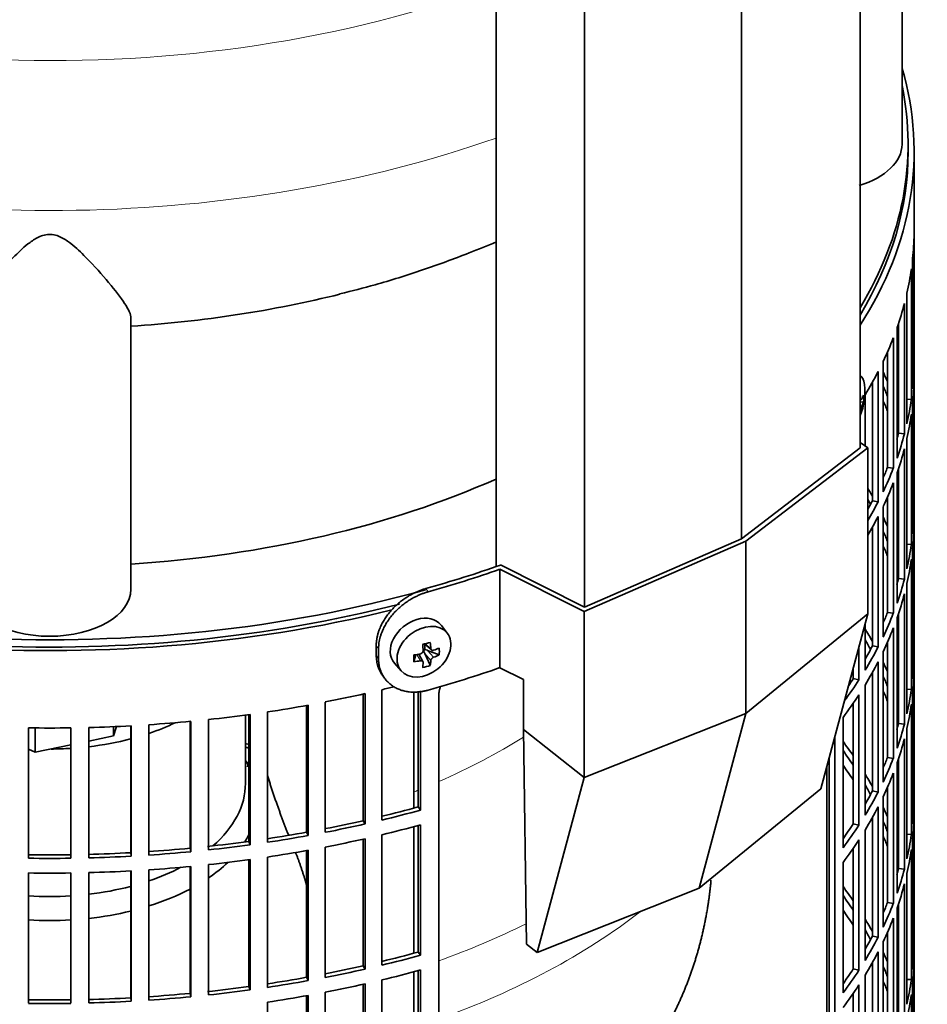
# Model space of a CAD drawing. Header units: millimetres. Extents: x 432 to 1317, y -1117 to 1316.
# Tile 6 of 26: x 1162 to 1313, y -868 to -704. Entities that reach past the tile are written whole.
import ezdxf

# ---------------------------------------------------------------- set-up
doc = ezdxf.new("R2010")
doc.units = ezdxf.units.MM
for name, color, linetype in [('LOW_334-1', 7, 'Continuous'), ('M5X8_UNI7687', 7, 'Continuous'), ('VSI184-254_GIUNT', 7, 'Continuous'), ('VSI344-454_FILTR', 7, 'Continuous'), ('VSI344-454_SUPPO', 7, 'Continuous'), ('VSI344-454_TERMI', 7, 'Continuous'), ('VSI344_DIFFUSORE', 7, 'Continuous')]:
    doc.layers.add(name, color=color, linetype=linetype)

# ---------------------------------------------------------------- blocks, each defined once
blk = doc.blocks.new('SE4')
at = {"layer": 'LOW_334-1', "color": 7, "linetype": 'Continuous', "lineweight": 35}
for p, q in [((1301.59, -775.48), (1301.59, -578.85)), ((1281.93, -790.55), (1281.93, -593.68)), ((1241.17, -598.26), (1241.17, -795.18)), ((1255.84, -801.9), (1255.84, -605.03))]:
    blk.add_line(p, q, dxfattribs=at)
at = {"layer": 'M5X8_UNI7687', "color": 7, "linetype": 'Continuous', "lineweight": 35}
for p, q in [((1301.6, -763.51), (1301.59, -763.51)), ((1301.59, -767.4), (1301.8, -767.42)), ((1302.19, -767.85), (1301.59, -767.88)), ((1233.1, -806.3), (1232.1, -804.95)), ((1229.29, -808.02), (1230.46, -809.02)), ((1229.37, -808.09), (1229.37, -808.97)), ((1231.73, -809.83), (1229.79, -809.08)), ((1227.5, -810.97), (1227.86, -809.79)), ((1229.03, -810.96), (1228.33, -809.71)), ((1230.25, -811.57), (1229.34, -809.6)), ((1224.32, -811.23), (1225.43, -812.5))]:
    blk.add_line(p, q, dxfattribs=at)
at = {"layer": 'M5X8_UNI7687', "color": 4, "linetype": 'Continuous', "lineweight": 9}
for p, q in [((1301.59, -767.19), (1301.69, -767.2)), ((1301.59, -768.42), (1301.9, -768.5)), ((1301.69, -769.17), (1301.59, -769.14)), ((1229.42, -807.99), (1230.35, -808.78)), ((1229.79, -809.08), (1230.8, -810.23)), ((1228.61, -810.82), (1228.02, -809.76)), ((1230.35, -810.76), (1229.34, -809.6))]:
    blk.add_line(p, q, dxfattribs=at)
at = {"layer": 'M5X8_UNI7687', "color": 7, "linetype": 'Continuous', "lineweight": 35}
blk.add_arc((1292.41, -766.14), 10, 336.6187, 6.9701, dxfattribs=at)
for centre, major_axis, ratio, start_param, end_param in [((1300.3, -768.26), (-1.28, -4.76), 0.345066, 2.435688, 3.131374), ((1292.36, -766.23), (8.46, -5.33), 0.767256, 0.571643, 0.637478), ((1292.43, -766.27), (9.95, 0.94), 0.545079, -0.368205, -0.253645), ((1292.43, -766.02), (9.95, -0.99), 0.605228, 6.0268, 6.141359), ((1293.12, -768.28), (8.79, 2.9), 0.802083, 5.949712, 6.099404), ((1292.36, -766.23), (8.46, -5.33), 0.767256, 0.263551, 0.329385), ((1228.14, -808.01), (3.89, 3.14), 0.739997, 0, 3.172175), ((1228.14, -808.01), (3.89, 3.14), 0.739997, 6.252603, 6.283185), ((1226.45, -808.42), (8.97, 2.29), 0.035701, -1.293098, -1.143406), ((1225.67, -804.73), (2.06, -9.79), 0.279258, 1.046834, 1.161394), ((1229.6, -809.26), (0.391, 0.312), 0.744948, 1.56038, 2.087178), ((1229.8, -809.49), (-0.837, 0.408), 0.40333, 4.914112, 5.432313), ((1225.39, -804.81), (3.16, -9.49), 0.408248, 1.007206, 1.121766), ((1225.53, -804.9), (9.99, 0.43), 0.510658, -1.036687, -0.922127), ((1223.68, -806.67), (6.65, -6.44), 0.71261, 0.529363, 0.679055), ((1225.53, -804.9), (9.99, 0.43), 0.510658, -1.393505, -1.278945), ((1229.23, -805.17), (-1.01, -9.2), 0.152739, -1.021742, -0.87205), ((1229.8, -809.49), (-0.449, 0.845), 0.482969, 0.934611, 1.452812), ((1225.39, -804.81), (3.16, -9.49), 0.408248, 0.650389, 0.764948), ((1225.53, -804.64), (9.99, -0.48), 0.639648, -0.984117, -0.869557), ((1225.53, -804.64), (9.99, -0.48), 0.639648, -1.340934, -1.226375), ((1225.67, -804.73), (2.06, -9.79), 0.279258, 0.690017, 0.804576), ((1226.45, -803.42), (7.61, -5.28), 0.901051, 5.557555, 5.707247)]:
    blk.add_ellipse(centre, major_axis=major_axis, ratio=ratio, start_param=start_param, end_param=end_param, dxfattribs=at)
blk.add_ellipse((1229.2, -809.31), major_axis=(-3.84, -3.1), ratio=0.739997, dxfattribs=at)
for points in [[(1301.69, -767.2), (1301.69, -767.21), (1301.69, -767.24), (1301.7, -767.28), (1301.71, -767.31), (1301.72, -767.34), (1301.73, -767.36), (1301.74, -767.38), (1301.76, -767.4), (1301.77, -767.41), (1301.79, -767.42), (1301.8, -767.43), (1301.82, -767.42), (1301.84, -767.42), (1301.85, -767.41), (1301.87, -767.39), (1301.88, -767.37), (1301.89, -767.35), (1301.9, -767.34)], [(1301.9, -768.5), (1301.89, -768.51), (1301.88, -768.53), (1301.87, -768.57), (1301.85, -768.6), (1301.84, -768.64), (1301.82, -768.68), (1301.8, -768.72), (1301.79, -768.77), (1301.77, -768.81), (1301.76, -768.86), (1301.74, -768.91), (1301.73, -768.96), (1301.72, -769), (1301.71, -769.05), (1301.7, -769.09), (1301.69, -769.13), (1301.69, -769.16), (1301.69, -769.17)], [(1228.61, -809.66), (1228.63, -809.65), (1228.66, -809.65), (1228.7, -809.63), (1228.75, -809.61), (1228.79, -809.59), (1228.83, -809.56), (1228.87, -809.54), (1228.9, -809.5), (1228.94, -809.47), (1228.97, -809.43), (1228.99, -809.39), (1229.02, -809.34), (1229.03, -809.3), (1229.05, -809.26), (1229.06, -809.22), (1229.06, -809.18), (1229.06, -809.15), (1229.06, -809.13)], [(1230.35, -808.78), (1230.35, -808.8), (1230.35, -808.83), (1230.36, -808.87), (1230.37, -808.9), (1230.39, -808.94), (1230.41, -808.97), (1230.43, -809), (1230.46, -809.02), (1230.49, -809.05), (1230.53, -809.07), (1230.56, -809.08), (1230.6, -809.09), (1230.64, -809.09), (1230.67, -809.09), (1230.71, -809.09), (1230.75, -809.08), (1230.78, -809.07), (1230.8, -809.07)], [(1230.8, -810.23), (1230.78, -810.23), (1230.75, -810.25), (1230.71, -810.27), (1230.67, -810.29), (1230.64, -810.32), (1230.6, -810.34), (1230.56, -810.38), (1230.53, -810.41), (1230.49, -810.45), (1230.46, -810.49), (1230.43, -810.52), (1230.41, -810.56), (1230.39, -810.6), (1230.37, -810.64), (1230.36, -810.68), (1230.35, -810.72), (1230.35, -810.74), (1230.35, -810.76)], [(1229.06, -811.1), (1229.06, -811.09), (1229.06, -811.06), (1229.06, -811.03), (1229.05, -811), (1229.03, -810.97), (1229.02, -810.94), (1228.99, -810.91), (1228.97, -810.89), (1228.94, -810.87), (1228.9, -810.85), (1228.87, -810.83), (1228.83, -810.82), (1228.79, -810.81), (1228.75, -810.81), (1228.7, -810.81), (1228.66, -810.81), (1228.63, -810.81), (1228.61, -810.82)]]:
    blk.add_open_spline(points, degree=3, dxfattribs=at)
at = {"layer": 'VSI184-254_GIUNT', "color": 7, "linetype": 'Continuous', "lineweight": 35}
blk.add_line((1199.57, -831.19), (1199.57, -819.83), dxfattribs=at)
for centre, major_axis, start_param, end_param in [((1167.07, -806.7), (-32.5, 0), -4.180525, -4.017085), ((1167.07, -806.7), (-32.5, 0), 1.772095, 1.997343), ((1167.07, -806.7), (-32.5, 0), 1.577864, 1.67924), ((1167.07, -834.02), (-34.5, 0), 3.431632, 3.483762), ((1167.07, -831.19), (32.5, 0), 5.699123, 6.283185), ((1167.07, -834.02), (-34.5, 0), -3.493649, -3.431632), ((1167.07, -834.02), (-34.5, 0), -3.841652, -3.683371), ((1167.07, -831.19), (32.5, 0), -1.038932, -0.835386), ((1167.07, -831.19), (32.5, 0), 4.913688, 5.138936), ((1167.07, -831.19), (32.5, 0), 4.603946, 4.820832), ((1167.07, -834.02), (-34.5, 0), -4.214307, -3.970564), ((1167.07, -834.02), (-34.5, 0), 1.760279, 1.971151), ((1167.07, -834.02), (-34.5, 0), 1.468662, 1.67293)]:
    blk.add_ellipse(centre, major_axis=major_axis, ratio=0.57735, start_param=start_param, end_param=end_param, dxfattribs=at)
at = {"layer": 'VSI344-454_FILTR', "color": 7, "linetype": 'Continuous', "lineweight": 35}
for p, q in [((1310.57, -958.97), (1310.57, -726.27)), ((1310.56, -761.63), (1310.56, -739.99)), ((1310.32, -765.69), (1310.32, -744.05)), ((1310.11, -767.41), (1310.11, -745.77)), ((1309.38, -771.45), (1309.38, -749.81)), ((1308.96, -773.15), (1308.96, -751.51)), ((1307.97, -773.05), (1307.97, -754.82)), ((1307.74, -777.15), (1307.74, -755.51)), ((1307.12, -778.84), (1307.12, -757.2)), ((1306.15, -778.7), (1306.15, -759.55)), ((1305.42, -782.78), (1305.42, -761.14)), ((1310.32, -761.63), (1310.56, -761.63)), ((1304.59, -784.43), (1304.59, -762.8)), ((1303.64, -784.25), (1303.64, -764.57)), ((1310.56, -785.72), (1310.56, -764.08)), ((1302.42, -775.15), (1302.42, -766.66)), ((1309.38, -767.36), (1310.11, -767.41)), ((1310.32, -789.78), (1310.32, -768.14)), ((1310.11, -791.49), (1310.11, -769.86)), ((1307.97, -773.05), (1308.96, -773.15)), ((1309.38, -795.53), (1309.38, -773.9)), ((1308.96, -797.24), (1308.96, -775.6)), ((1306.15, -778.7), (1307.12, -778.84)), ((1307.74, -801.24), (1307.74, -779.6)), ((1307.97, -797.14), (1307.97, -778.91)), ((1307.12, -802.92), (1307.12, -781.29)), ((1303.64, -784.25), (1304.59, -784.43)), ((1306.15, -802.78), (1306.15, -783.63)), ((1305.42, -806.86), (1305.42, -785.23)), ((1310.32, -785.71), (1310.56, -785.72)), ((1304.59, -808.52), (1304.59, -786.88)), ((1303.64, -808.34), (1303.64, -788.65)), ((1310.56, -809.8), (1310.56, -788.17)), ((1309.38, -791.45), (1310.11, -791.49)), ((1310.32, -813.86), (1310.32, -792.22)), ((1310.11, -815.58), (1310.11, -793.94)), ((1307.97, -797.14), (1308.96, -797.24)), ((1309.38, -819.62), (1309.38, -797.98)), ((1308.96, -821.33), (1308.96, -799.69)), ((1223.85, -802.36), (1223.85, -802.36)), ((1306.15, -802.78), (1307.12, -802.92)), ((1307.74, -825.32), (1307.74, -803.69)), ((1307.97, -821.23), (1307.97, -803)), ((1302.42, -812.38), (1302.42, -804.72)), ((1307.12, -827.01), (1307.12, -805.37)), ((1301.4, -814), (1301.4, -808.53)), ((1303.64, -808.34), (1304.59, -808.52)), ((1306.15, -826.87), (1306.15, -807.72)), ((1305.42, -830.95), (1305.42, -809.31)), ((1310.32, -809.8), (1310.56, -809.8)), ((1300.47, -813.78), (1300.47, -811.99)), ((1304.59, -832.61), (1304.59, -810.97)), ((1310.56, -833.89), (1310.56, -812.25)), ((1300.47, -813.78), (1301.4, -814)), ((1303.64, -832.43), (1303.64, -812.74)), ((1222.21, -837.26), (1222.21, -815.62)), ((1302.42, -836.47), (1302.42, -814.83)), ((1309.38, -815.54), (1310.11, -815.58)), ((1219.1, -837.36), (1219.1, -816.34)), ((1219.44, -837.9), (1219.44, -816.27)), ((1228.23, -835.08), (1228.23, -815.84)), ((1228.63, -835.61), (1228.63, -815.81)), ((1231.66, -1037.86), (1231.66, -816.59)), ((1301.4, -838.09), (1301.4, -816.45)), ((1310.32, -837.95), (1310.32, -816.31)), ((1209.72, -839.27), (1209.72, -818.24)), ((1210, -839.83), (1210, -818.19)), ((1212.83, -839.29), (1212.83, -817.66)), ((1300.47, -837.87), (1300.47, -817.84)), ((1310.11, -839.67), (1310.11, -818.03)), ((1193.46, -842.21), (1193.46, -820.57)), ((1200.13, -840.8), (1200.13, -819.75)), ((1200.34, -841.36), (1200.34, -819.72)), ((1203.23, -840.95), (1203.23, -819.31)), ((1298.77, -841.85), (1298.77, -820.21)), ((1163.55, -843.59), (1163.55, -821.96)), ((1170.59, -843.59), (1170.59, -821.96)), ((1173.57, -843.53), (1173.57, -821.9)), ((1180.52, -842.67), (1180.52, -821.62)), ((1180.59, -843.25), (1180.59, -821.61)), ((1183.55, -843.07), (1183.55, -821.43)), ((1190.38, -841.93), (1190.38, -820.88)), ((1190.52, -842.51), (1190.52, -820.87)), ((1307.97, -821.23), (1308.96, -821.33)), ((1309.38, -843.71), (1309.38, -822.07)), ((1297.39, -998.56), (1297.39, -823.49)), ((1308.96, -845.41), (1308.96, -823.77)), ((1296.48, -998.32), (1296.48, -826.88)), ((1306.15, -826.87), (1307.12, -827.01)), ((1307.97, -845.31), (1307.97, -827.08)), ((1307.74, -849.41), (1307.74, -827.77)), ((1307.12, -851.1), (1307.12, -829.46)), ((1306.15, -850.96), (1306.15, -831.81)), ((1303.64, -832.43), (1304.59, -832.61)), ((1305.42, -855.04), (1305.42, -833.4)), ((1228.23, -835.08), (1228.63, -835.61)), ((1304.59, -856.69), (1304.59, -835.06)), ((1310.32, -833.89), (1310.56, -833.89)), ((1303.64, -856.51), (1303.64, -836.83)), ((1310.56, -857.98), (1310.56, -836.34)), ((1219.1, -837.36), (1219.44, -837.9)), ((1228.23, -859.17), (1228.23, -838.17)), ((1228.63, -859.69), (1228.63, -838.06)), ((1300.47, -837.87), (1301.4, -838.09)), ((1209.72, -839.27), (1210, -839.83)), ((1222.21, -861.35), (1222.21, -839.71)), ((1302.42, -860.55), (1302.42, -838.92)), ((1309.38, -839.62), (1310.11, -839.67)), ((1200.13, -840.8), (1200.34, -841.36)), ((1212.83, -863.38), (1212.83, -841.74)), ((1219.1, -861.45), (1219.1, -840.43)), ((1219.44, -861.99), (1219.44, -840.35)), ((1301.4, -862.17), (1301.4, -840.54)), ((1310.32, -862.04), (1310.32, -840.4)), ((1180.52, -842.67), (1180.59, -843.25)), ((1190.38, -841.93), (1190.52, -842.51)), ((1203.23, -865.03), (1203.23, -843.39)), ((1209.72, -863.36), (1209.72, -842.32)), ((1210, -863.91), (1210, -842.28)), ((1300.47, -861.96), (1300.47, -841.92)), ((1310.11, -863.75), (1310.11, -842.12)), ((1190.38, -866.02), (1190.38, -844.97)), ((1190.52, -866.59), (1190.52, -844.95)), ((1193.46, -866.29), (1193.46, -844.66)), ((1200.13, -864.88), (1200.13, -843.84)), ((1200.34, -865.45), (1200.34, -843.81)), ((1298.77, -865.94), (1298.77, -844.3)), ((1163.55, -867.68), (1163.55, -846.04)), ((1170.59, -867.68), (1170.59, -846.04)), ((1173.57, -867.62), (1173.57, -845.98)), ((1180.52, -866.76), (1180.52, -845.7)), ((1180.59, -867.34), (1180.59, -845.7)), ((1183.55, -867.16), (1183.55, -845.52)), ((1307.97, -845.31), (1308.96, -845.41)), ((1309.38, -867.79), (1309.38, -846.16)), ((1308.96, -869.5), (1308.96, -847.86)), ((1306.15, -850.96), (1307.12, -851.1)), ((1307.97, -869.4), (1307.97, -851.17)), ((1307.74, -873.5), (1307.74, -851.86)), ((1307.12, -875.18), (1307.12, -853.55)), ((1303.64, -856.51), (1304.59, -856.69)), ((1306.15, -875.04), (1306.15, -855.89)), ((1305.42, -879.12), (1305.42, -857.49)), ((1310.32, -857.97), (1310.56, -857.98)), ((1228.23, -859.17), (1228.63, -859.69)), ((1304.59, -880.78), (1304.59, -859.14)), ((1303.64, -880.6), (1303.64, -860.91)), ((1310.56, -882.06), (1310.56, -860.43)), ((1219.1, -861.45), (1219.44, -861.99)), ((1228.23, -883.25), (1228.23, -862.25)), ((1228.63, -883.78), (1228.63, -862.14)), ((1300.47, -861.96), (1301.4, -862.17)), ((1302.42, -884.64), (1302.42, -863)), ((1209.72, -863.36), (1210, -863.91)), ((1219.1, -885.54), (1219.1, -864.52)), ((1219.44, -886.08), (1219.44, -864.44)), ((1222.21, -885.43), (1222.21, -863.8)), ((1301.4, -886.26), (1301.4, -864.62)), ((1309.38, -863.71), (1310.11, -863.75)), ((1310.32, -886.12), (1310.32, -864.48)), ((1190.38, -866.02), (1190.52, -866.59)), ((1200.13, -864.88), (1200.34, -865.45)), ((1212.83, -887.47), (1212.83, -865.83)), ((1300.47, -886.04), (1300.47, -866.01)), ((1310.11, -887.84), (1310.11, -866.2)), ((1180.52, -866.76), (1180.59, -867.34)), ((1203.23, -889.12), (1203.23, -867.48)), ((1209.72, -887.44), (1209.72, -866.41)), ((1210, -888), (1210, -866.36))]:
    blk.add_line(p, q, dxfattribs=at)
for centre, radius, start, end in [((1167.07, -573.48), 248.5, 269.189, 270.811), ((1167.07, -596.27), 246.77, 269.1833, 270.8167), ((1167.07, -595.12), 248.5, 269.189, 270.811), ((1167.07, -597.57), 248.5, 269.189, 270.811), ((1167.07, -620.36), 246.77, 269.1833, 270.8167), ((1167.07, -619.21), 248.5, 269.189, 270.811)]:
    blk.add_arc(centre, radius, start, end, dxfattribs=at)
for centre, major_axis, start_param, end_param in [((1167.07, -726.27), (143.5, 0), 2.974441, 5.119162), ((1167.07, -726.27), (-143.5, 0), 2.78597, 3.308744), ((1167.07, -726.27), (142.5, 0), 3.141593, 5.132142), ((1167.07, -726.27), (-142.5, 0), 2.805373, 3.141593), ((1167.07, -739.13), (143.5, 0), 6.223771, 6.272786), ((1167.07, -739.13), (143.5, 0), -0.129227, -0.080212), ((1167.07, -739.13), (143.5, 0), -0.199041, -0.150025), ((1167.07, -739.13), (143.5, 0), -0.268854, -0.219838), ((1167.07, -760.77), (143.5, 0), 6.223771, 6.272786), ((1167.07, -739.13), (143.5, 0), -0.338667, -0.289652), ((1167.07, -784.86), (143.5, 0), 0.248961, 0.268854), ((1167.07, -763.22), (143.5, 0), 6.223771, 6.272786), ((1167.07, -784.86), (142.5, 0), 0.219666, 0.24208), ((1167.07, -787.31), (142.5, 0), 0.219666, 0.24208), ((1167.07, -760.77), (143.5, 0), -0.129227, -0.080212), ((1167.07, -784.86), (143.5, 0), 0.190538, 0.199041), ((1167.07, -763.22), (143.5, 0), -0.129227, -0.080212), ((1167.07, -760.77), (142.5, 0), -0.161977, -0.149853), ((1167.07, -784.86), (142.5, 0), 0.149853, 0.160574), ((1167.07, -760.77), (143.5, 0), -0.199041, -0.150025), ((1167.07, -763.22), (143.5, 0), -0.199041, -0.150025), ((1167.07, -760.77), (142.5, 0), -0.24208, -0.219666), ((1167.07, -760.77), (143.5, 0), -0.268854, -0.219838), ((1167.07, -763.22), (143.5, 0), -0.268854, -0.219838), ((1167.07, -808.94), (143.5, 0), 0.312025, 0.328921), ((1167.07, -808.94), (142.5, 0), 0.297119, 0.307699), ((1167.07, -760.77), (142.5, 0), -0.307699, -0.28948), ((1167.07, -760.77), (143.5, 0), -0.328921, -0.289652), ((1167.07, -784.86), (143.5, 0), 6.223771, 6.272786), ((1167.07, -763.22), (143.5, 0), -0.328921, -0.289652), ((1167.07, -808.94), (143.5, 0), 0.248961, 0.268854), ((1167.07, -808.94), (142.5, 0), 0.219666, 0.24208), ((1167.07, -787.31), (143.5, 0), 6.223771, 6.272786), ((1167.07, -811.39), (142.5, 0), 0.219666, 0.24208), ((1167.07, -808.94), (143.5, 0), 0.190538, 0.199041), ((1167.07, -784.86), (143.5, 0), -0.129227, -0.080212), ((1167.07, -787.31), (143.5, 0), -0.129227, -0.080212), ((1167.07, -808.94), (142.5, 0), 0.149853, 0.160574), ((1167.07, -784.86), (142.5, 0), -0.161977, -0.149853), ((1167.07, -784.86), (143.5, 0), -0.199041, -0.150025), ((1167.07, -787.31), (143.5, 0), -0.199041, -0.150025), ((1167.07, -784.86), (142.5, 0), -0.24208, -0.219666), ((1167.07, -784.86), (143.5, 0), -0.268854, -0.219838), ((1167.07, -833.03), (143.5, 0), 0.312025, 0.338667), ((1167.07, -787.31), (143.5, 0), -0.268854, -0.219838), ((1167.07, -833.03), (142.5, 0), 0.297119, 0.318145), ((1167.07, -784.86), (142.5, 0), -0.318145, -0.28948), ((1167.07, -784.86), (143.5, 0), -0.338667, -0.289652), ((1167.07, -808.94), (143.5, 0), 6.223771, 6.272786), ((1167.07, -787.31), (143.5, 0), -0.338667, -0.289652), ((1167.07, -833.03), (143.5, 0), 0.248961, 0.268854), ((1167.07, -811.39), (143.5, 0), 6.223771, 6.272786), ((1167.07, -784.86), (143.5, 0), -0.404076, -0.359465), ((1167.07, -784.86), (142.5, 0), -0.375006, -0.359293), ((1167.07, -833.03), (142.5, 0), 0.219666, 0.24208), ((1167.07, -739.13), (143.5, 0), -1.176432, -1.1611), ((1167.07, -808.94), (143.5, 0), -0.129227, -0.080212), ((1167.07, -739.13), (143.5, 0), -1.246245, -1.197216), ((1167.07, -787.31), (143.5, 0), -0.40848, -0.359465), ((1167.07, -835.48), (142.5, 0), 0.219666, 0.24208), ((1167.07, -833.03), (143.5, 0), 0.190538, 0.199041), ((1167.07, -739.13), (143.5, 0), -1.316058, -1.267029), ((1167.07, -811.39), (143.5, 0), -0.129227, -0.080212), ((1167.07, -739.13), (143.5, 0), -1.385871, -1.336842), ((1167.07, -833.03), (142.5, 0), 0.149853, 0.160574), ((1167.07, -739.13), (143.5, 0), 4.757688, 4.806717), ((1167.07, -739.13), (143.5, 0), -1.455685, -1.406655), ((1167.07, -808.94), (142.5, 0), -0.161977, -0.149853), ((1167.07, -808.94), (143.5, 0), -0.199041, -0.150025), ((1167.07, -811.39), (143.5, 0), -0.199041, -0.150025), ((1167.07, -905.29), (143.5, 0), 1.336842, 1.342333), ((1167.07, -905.29), (142.5, 0), 1.33667, 1.340701), ((1167.07, -857.12), (143.5, 0), 0.37741, 0.40848), ((1167.07, -857.12), (142.5, 0), 0.359293, 0.39195), ((1167.07, -808.94), (142.5, 0), -0.24208, -0.219666), ((1167.07, -808.94), (143.5, 0), -0.268854, -0.219838), ((1167.07, -907.74), (142.5, 0), 1.33667, 1.339301), ((1167.07, -859.57), (142.5, 0), 0.359293, 0.39195), ((1167.07, -857.12), (143.5, 0), 0.312025, 0.338667), ((1167.07, -811.39), (143.5, 0), -0.268854, -0.219838), ((1167.07, -857.12), (142.5, 0), 0.297119, 0.318145), ((1167.07, -808.94), (142.5, 0), -0.318145, -0.28948), ((1167.07, -808.94), (143.5, 0), -0.338667, -0.289652), ((1167.07, -760.77), (142.5, 0), -1.17351, -1.127231), ((1167.07, -811.39), (143.5, 0), -0.338667, -0.289652), ((1167.07, -857.12), (143.5, 0), 0.248961, 0.268854), ((1167.07, -833.03), (143.5, 0), 6.223771, 6.272786), ((1167.07, -760.77), (143.5, 0), -1.176432, -1.127403), ((1167.07, -835.48), (143.5, 0), 6.223771, 6.272786), ((1167.07, -760.77), (142.5, 0), -1.243883, -1.197044), ((1167.07, -760.77), (143.5, 0), -1.246245, -1.197216), ((1167.07, -763.22), (143.5, 0), -1.176432, -1.127403), ((1167.07, -808.94), (142.5, 0), -0.39195, -0.359293), ((1167.07, -808.94), (143.5, 0), -0.40848, -0.359465), ((1167.07, -857.12), (142.5, 0), 0.219666, 0.24208), ((1167.07, -760.77), (142.5, 0), -1.314231, -1.266857), ((1167.07, -760.77), (143.5, 0), -1.316058, -1.267029), ((1167.07, -859.57), (142.5, 0), 0.219666, 0.24208), ((1167.07, -833.03), (143.5, 0), -0.129227, -0.080212), ((1167.07, -760.77), (142.5, 0), -1.386044, -1.33667), ((1167.07, -760.77), (143.5, 0), -1.385871, -1.336842), ((1167.07, -763.22), (143.5, 0), -1.246245, -1.197216), ((1167.07, -811.39), (143.5, 0), -0.40848, -0.359465), ((1167.07, -857.12), (143.5, 0), 0.190538, 0.199041), ((1167.07, -760.77), (142.5, 0), 4.757515, 4.806889), ((1167.07, -760.77), (143.5, 0), 4.757688, 4.806717), ((1167.07, -760.77), (142.5, 0), -1.455857, -1.406483), ((1167.07, -760.77), (143.5, 0), -1.455685, -1.406655), ((1167.07, -763.22), (143.5, 0), -1.316058, -1.267029), ((1167.07, -835.48), (143.5, 0), -0.129227, -0.080212), ((1167.07, -763.22), (143.5, 0), -1.455685, -1.406655), ((1167.07, -763.22), (143.5, 0), -1.385871, -1.336842), ((1167.07, -857.12), (142.5, 0), 0.149853, 0.160574), ((1167.07, -763.22), (143.5, 0), 4.757688, 4.806717), ((1167.07, -833.03), (142.5, 0), -0.161977, -0.149853), ((1167.07, -833.03), (143.5, 0), -0.199041, -0.150025), ((1167.07, -881.2), (143.5, 0), 0.37741, 0.40848), ((1167.07, -835.48), (143.5, 0), -0.199041, -0.150025), ((1167.07, -881.2), (142.5, 0), 0.359293, 0.39195), ((1167.07, -833.03), (142.5, 0), -0.24208, -0.219666), ((1167.07, -833.03), (143.5, 0), -0.268854, -0.219838), ((1167.07, -883.65), (142.5, 0), 0.359293, 0.39195), ((1167.07, -881.2), (143.5, 0), 0.312025, 0.338667), ((1167.07, -835.48), (143.5, 0), -0.268854, -0.219838), ((1167.07, -881.2), (142.5, 0), 0.297119, 0.318145), ((1167.07, -833.03), (142.5, 0), -0.318145, -0.28948), ((1167.07, -833.03), (143.5, 0), -0.338667, -0.289652), ((1167.07, -857.12), (143.5, 0), 6.223771, 6.272786), ((1167.07, -784.86), (142.5, 0), -1.17351, -1.127231), ((1167.07, -784.86), (143.5, 0), -1.176432, -1.127403), ((1167.07, -835.48), (143.5, 0), -0.338667, -0.289652), ((1167.07, -881.2), (143.5, 0), 0.248961, 0.268854), ((1167.07, -859.57), (143.5, 0), 6.223771, 6.272786), ((1167.07, -784.86), (142.5, 0), -1.243883, -1.197044), ((1167.07, -784.86), (143.5, 0), -1.246245, -1.197216), ((1167.07, -787.31), (143.5, 0), -1.176432, -1.127403), ((1167.07, -833.03), (142.5, 0), -0.39195, -0.359293), ((1167.07, -833.03), (143.5, 0), -0.40848, -0.359465), ((1167.07, -881.2), (142.5, 0), 0.219666, 0.24208), ((1167.07, -784.86), (142.5, 0), -1.314231, -1.266857), ((1167.07, -784.86), (143.5, 0), -1.316058, -1.267029), ((1167.07, -787.31), (143.5, 0), -1.246245, -1.197216), ((1167.07, -835.48), (143.5, 0), -0.40848, -0.359465), ((1167.07, -883.65), (142.5, 0), 0.219666, 0.24208), ((1167.07, -857.12), (143.5, 0), -0.129227, -0.080212), ((1167.07, -784.86), (142.5, 0), -1.455857, -1.406483), ((1167.07, -784.86), (142.5, 0), -1.386044, -1.33667), ((1167.07, -784.86), (143.5, 0), -1.385871, -1.336842), ((1167.07, -881.2), (143.5, 0), 0.190538, 0.199041), ((1167.07, -859.57), (143.5, 0), -0.129227, -0.080212), ((1167.07, -784.86), (142.5, 0), 4.757515, 4.806889), ((1167.07, -784.86), (143.5, 0), 4.757688, 4.806717), ((1167.07, -784.86), (143.5, 0), -1.455685, -1.406655), ((1167.07, -787.31), (143.5, 0), -1.316058, -1.267029)]:
    blk.add_ellipse(centre, major_axis=major_axis, ratio=0.57735, start_param=start_param, end_param=end_param, dxfattribs=at)
blk.add_open_spline([(1231.66, -816.59), (1231.66, -816.53), (1231.66, -816.41), (1231.68, -816.22), (1231.7, -816.04), (1231.73, -815.86), (1231.76, -815.67), (1231.81, -815.49), (1231.87, -815.3), (1231.92, -815.15), (1231.95, -815.06), (1231.96, -815.04)], degree=3, knots=[0, 0, 0, 0, 0.027983, 0.0557899, 0.0834734, 0.1110867, 0.1386835, 0.1663177, 0.1940428, 0.2219119, 0.2331855, 0.2331855, 0.2331855, 0.2331855], dxfattribs=at)
at = {"layer": 'VSI344-454_SUPPO', "color": 7, "linetype": 'Continuous', "lineweight": 35}
for p, q in [((1309.57, -726.27), (1309.57, -725.05)), ((1227.55, -835.26), (1227.55, -815.9)), ((1164.67, -826.01), (1164.67, -821.97)), ((1177.69, -823.28), (1178.16, -821.73)), ((1177.69, -823.28), (1177.69, -821.75)), ((1173.57, -824.14), (1177.69, -823.28)), ((1163.55, -825.48), (1164.67, -826.01)), ((1164.67, -826.01), (1170.59, -824.77)), ((1199.94, -828.41), (1200.13, -827.49)), ((1296.1, -1002.47), (1296.1, -828.31)), ((1227.55, -859.35), (1227.55, -838.35)), ((1227.55, -883.44), (1227.55, -862.44))]:
    blk.add_line(p, q, dxfattribs=at)
for major_axis, start_param, end_param in [((142.5, 0), 3.023053, 5.165524), ((-142.5, 0), 2.805373, 3.260132)]:
    blk.add_ellipse((1167.07, -725.05), major_axis=major_axis, ratio=0.57735, start_param=start_param, end_param=end_param, dxfattribs=at)
at = {"layer": 'VSI344-454_SUPPO', "color": 4, "linetype": 'Continuous', "lineweight": 9}
for centre, major_axis, start_param, end_param in [((1167.07, -781.62), (106.99, 0), -0.922642, -0.744899), ((1167.07, -781.62), (106.99, 0), -0.96998, -0.962313), ((1167.07, -810.54), (122, 0), 5.270305, 5.645632), ((1167.07, -800.86), (122, 0), -1.012881, -0.865102)]:
    blk.add_ellipse(centre, major_axis=major_axis, ratio=0.57735, start_param=start_param, end_param=end_param, dxfattribs=at)
at = {"layer": 'VSI344-454_SUPPO', "color": 7, "linetype": 'Continuous', "lineweight": 35}
blk.add_open_spline([(1203.22, -829.86), (1204.86, -835.08), (1206.75, -839.81)], degree=2, dxfattribs=at)
for points, knots in [([(1207.87, -842.57), (1208.65, -844.53), (1209.31, -846.69), (1209.55, -847.47), (1209.76, -848.24)], [0.047479, 0.047479, 0.047479, 0.25, 0.25, 0.3209851, 0.3209851, 0.3209851]), ([(1276.86, -847.21), (1276.64, -849.66), (1276.24, -852.06), (1275.33, -857.51), (1273.55, -862.57), (1271.77, -867.63), (1269.14, -872.22), (1266.51, -876.8), (1263.08, -880.82)], [0.1395028, 0.1395028, 0.1395028, 0.25, 0.25, 0.5, 0.5, 0.75, 0.75, 1, 1, 1])]:
    blk.add_open_spline(points, degree=2, knots=knots, dxfattribs=at)
at = {"layer": 'VSI344-454_TERMI', "color": 7, "linetype": 'Continuous', "lineweight": 35}
for p, q in [((1302.88, -775.46), (1301.59, -774.6)), ((1301.59, -775.48), (1281.93, -790.55)), ((1282.65, -790.96), (1302.88, -775.46)), ((1302.88, -803.01), (1302.88, -775.46)), ((1255.8, -802.64), (1282.65, -790.96)), ((1281.93, -790.55), (1255.84, -801.9)), ((1282.65, -819.54), (1282.65, -790.96)), ((1241.82, -795.63), (1255.8, -802.64)), ((1241.82, -811.96), (1241.82, -795.63)), ((1255.84, -801.9), (1241.93, -794.91)), ((1255.8, -830.19), (1255.8, -802.64)), ((1282.65, -819.54), (1302.88, -803.01)), ((1302.88, -803.01), (1295.09, -832.06)), ((1221.29, -808.29), (1221.29, -809.92)), ((1221.67, -808.82), (1221.67, -810.46)), ((1241.82, -811.96), (1245.7, -813.9)), ((1222.27, -813.15), (1222.65, -813.68)), ((1245.7, -822.21), (1245.7, -813.9)), ((1255.8, -830.19), (1282.65, -819.54)), ((1282.65, -819.54), (1274.86, -848.59)), ((1245.7, -822.21), (1255.8, -830.19)), ((1246.25, -857.85), (1245.7, -822.21)), ((1255.8, -830.19), (1248.01, -859.25)), ((1295.09, -832.06), (1274.86, -848.59)), ((1274.86, -848.59), (1248.01, -859.25)), ((1248.01, -859.25), (1246.25, -857.85))]:
    blk.add_line(p, q, dxfattribs=at)
at = {"layer": 'VSI344-454_TERMI', "color": 4, "linetype": 'Continuous', "lineweight": 9}
for p, q in [((1229.51, -798.83), (1229.89, -799.36)), ((1221.29, -808.29), (1221.67, -808.82)), ((1221.67, -810.46), (1221.29, -809.92))]:
    blk.add_line(p, q, dxfattribs=at)
at = {"layer": 'VSI344-454_TERMI', "color": 7, "linetype": 'Continuous', "lineweight": 35}
for centre, major_axis, start_param, end_param in [((1167.07, -724.23), (143.5, 0), -1.120604, -1.022004), ((1167.07, -724.23), (144.5, 0), -1.121039, -1.027077), ((1167.07, -740.56), (144.5, 0), -1.121039, -1.027077)]:
    blk.add_ellipse(centre, major_axis=major_axis, ratio=0.57735, start_param=start_param, end_param=end_param, dxfattribs=at)
for points, knots in [([(1221.29, -808.29), (1221.29, -808.21), (1221.29, -808.05), (1221.3, -807.8), (1221.33, -807.56), (1221.36, -807.31), (1221.4, -807.06), (1221.45, -806.82), (1221.5, -806.57), (1221.57, -806.32), (1221.64, -806.07), (1221.73, -805.82), (1221.82, -805.57), (1221.99, -805.16), (1222.26, -804.59), (1222.68, -803.87), (1223.16, -803.17), (1223.71, -802.5), (1224.32, -801.86), (1224.97, -801.27), (1225.66, -800.72), (1226.31, -800.27), (1226.89, -799.92), (1227.41, -799.65), (1227.93, -799.4), (1228.45, -799.18), (1228.98, -798.98), (1229.34, -798.88), (1229.51, -798.83)], [0, 0, 0, 0, 0.020995, 0.041891, 0.062709, 0.083472, 0.104202, 0.124923, 0.145657, 0.166426, 0.187253, 0.20816, 0.229169, 0.250303, 0.312364, 0.374597, 0.437423, 0.499973, 0.562511, 0.625344, 0.687552, 0.749622, 0.791751, 0.833482, 0.874992, 0.916462, 0.958072, 1, 1, 1, 1]), ([(1229.89, -799.36), (1229.8, -799.39), (1229.63, -799.44), (1229.36, -799.52), (1229.09, -799.62), (1228.83, -799.72), (1228.57, -799.82), (1228.31, -799.94), (1228.05, -800.06), (1227.79, -800.18), (1227.53, -800.32), (1227.27, -800.46), (1227.02, -800.61), (1226.6, -800.87), (1226.04, -801.25), (1225.35, -801.8), (1224.69, -802.39), (1224.09, -803.03), (1223.54, -803.7), (1223.06, -804.4), (1222.64, -805.12), (1222.33, -805.78), (1222.1, -806.36), (1221.94, -806.86), (1221.82, -807.35), (1221.73, -807.85), (1221.68, -808.34), (1221.67, -808.66), (1221.67, -808.82)], [0, 0, 0, 0, 0.021016, 0.041931, 0.062766, 0.083544, 0.104287, 0.125018, 0.14576, 0.166534, 0.187364, 0.208272, 0.22928, 0.250409, 0.312471, 0.374687, 0.437512, 0.500059, 0.562597, 0.625436, 0.687652, 0.74973, 0.791863, 0.833589, 0.875085, 0.916531, 0.95811, 1, 1, 1, 1]), ([(1222.26, -813.14), (1222.14, -812.97), (1221.95, -812.65), (1221.72, -812.18), (1221.56, -811.76), (1221.44, -811.32), (1221.35, -810.87), (1221.3, -810.4), (1221.29, -810.08), (1221.29, -809.92)], [0.6886179, 0.6886179, 0.6886179, 0.6886179, 0.7497301, 0.7918632, 0.8335888, 0.8750846, 0.9165311, 0.9581098, 1, 1, 1, 1]), ([(1221.67, -810.46), (1221.67, -810.54), (1221.67, -810.7), (1221.68, -810.94), (1221.7, -811.17), (1221.73, -811.4), (1221.77, -811.63), (1221.82, -811.85), (1221.88, -812.07), (1221.95, -812.29), (1222.02, -812.5), (1222.11, -812.71), (1222.2, -812.92), (1222.37, -813.25), (1222.64, -813.7), (1223.06, -814.21), (1223.54, -814.67), (1224.09, -815.08), (1224.69, -815.41), (1225.35, -815.68), (1226.04, -815.87), (1226.69, -815.98), (1227.27, -816.02), (1227.79, -816.02), (1228.3, -815.99), (1228.83, -815.93), (1229.36, -815.83), (1229.71, -815.74), (1229.89, -815.69)], [0, 0, 0, 0, 0.020995, 0.041891, 0.062709, 0.083472, 0.104202, 0.124923, 0.145657, 0.166425, 0.187252, 0.208159, 0.229169, 0.250303, 0.312364, 0.374597, 0.437423, 0.499974, 0.562512, 0.625346, 0.687554, 0.749624, 0.791753, 0.833484, 0.874994, 0.916463, 0.958072, 1, 1, 1, 1])]:
    blk.add_open_spline(points, degree=3, knots=knots, dxfattribs=at)
at = {"layer": 'VSI344_DIFFUSORE', "color": 7, "linetype": 'Continuous', "lineweight": 35}
for p, q in [((1308.57, -725.05), (1308.57, -661.73)), ((1180.57, -798.95), (1180.57, -753.96))]:
    blk.add_line(p, q, dxfattribs=at)
at = {"layer": 'VSI344_DIFFUSORE', "color": 4, "linetype": 'Continuous', "lineweight": 9}
for centre, major_axis, start_param, end_param in [((1167.07, -632.33), (136.58, 0), 2.762059, 5.285895), ((1167.07, -654.01), (-142.13, 0), 0.048819, 2.119254)]:
    blk.add_ellipse(centre, major_axis=major_axis, ratio=0.57735, start_param=start_param, end_param=end_param, dxfattribs=at)
at = {"layer": 'VSI344_DIFFUSORE', "color": 7, "linetype": 'Continuous', "lineweight": 35}
for centre, major_axis, start_param, end_param in [((1295.07, -725.05), (-13.5, 0), 2.064509, 3.141581), ((1167.07, -685.55), (121.5, 0), 4.82373, 5.120197), ((1167.07, -725.05), (121.5, 0), 4.82373, 5.368326), ((1167.07, -798.95), (13.5, 0), 3.141593, 6.283185)]:
    blk.add_ellipse(centre, major_axis=major_axis, ratio=0.57735, start_param=start_param, end_param=end_param, dxfattribs=at)
for points, knots in [([(1180.57, -753.96), (1180.57, -753.31), (1180.17, -752.48), (1178.86, -750.48), (1177.94, -749.31), (1175.78, -746.73), (1174.53, -745.3), (1172.3, -743.04), (1171.5, -742.26), (1170.09, -741.17), (1169.59, -740.81), (1168.41, -740.23), (1167.7, -740.01), (1166.26, -740.04), (1165.58, -740.29), (1164.43, -740.9), (1163.94, -741.25), (1162.55, -742.35), (1161.77, -743.11), (1159.57, -745.35), (1158.32, -746.78), (1156.16, -749.35), (1155.28, -750.49), (1153.98, -752.47), (1153.57, -753.31), (1153.57, -753.96)], [0, 0, 0, 0, 0.125, 0.125, 0.25, 0.25, 0.375, 0.375, 0.4375, 0.4375, 0.46875, 0.46875, 0.5, 0.5, 0.53125, 0.53125, 0.5625, 0.5625, 0.625, 0.625, 0.75, 0.75, 0.875, 0.875, 1, 1, 1, 1]), ([(1215.2, -749.92), (1217.37, -749.38), (1221.71, -748.28), (1229.08, -745.97), (1235.62, -743.56), (1239.74, -741.91), (1241.22, -741.28)], [0, 0, 0, 0, 0.1885258, 0.446273, 0.7055788, 0.8588882, 0.8588882, 0.8588882, 0.8588882])]:
    blk.add_open_spline(points, degree=3, knots=knots, dxfattribs=at)

msp = doc.modelspace()

# ---------------------------------------------------------------- block references
msp.add_blockref('SE4', (0, 0))

doc.saveas('drawing.dxf')
